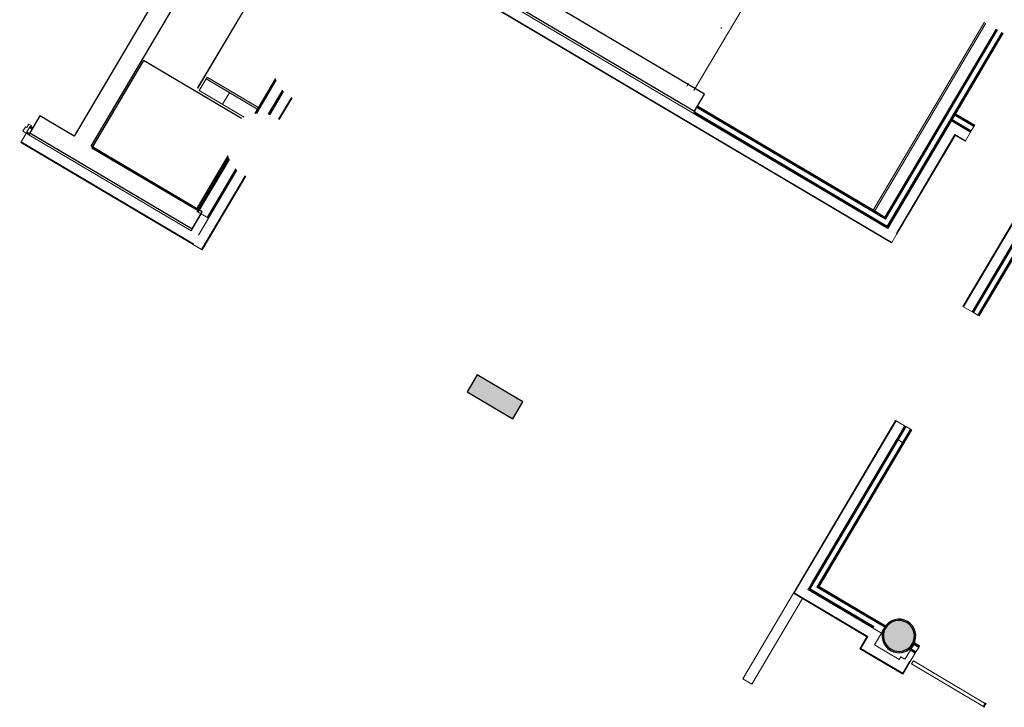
# Model space of a CAD drawing. Header units: metres. Extents: x 90929.1 to 91021.7, y 464820.1 to 464912.3.
# Tile 44 of 63: x 90989.9 to 91004.8, y 464877.1 to 464887.5. Entities that reach past the tile are written whole.
import ezdxf

# ---------------------------------------------------------------- set-up
doc = ezdxf.new("R2010")
doc.units = ezdxf.units.M
for name, color, linetype, lineweight in [('A-CLNG', 13, 'Continuous', 9), ('A-CLNG-PATT', 13, 'Continuous', 9), ('A-DOOR', 31, 'Continuous', 9), ('A-FLOR', 192, 'Continuous', 9), ('A-GENM', 13, 'Continuous', 9), ('A-WALL', 113, 'Continuous', 9), ('A-WALL-FNSH', 113, 'Continuous', 9), ('S-COLS', 52, 'Continuous', 9)]:
    doc.layers.add(name, color=color, linetype=linetype, lineweight=lineweight)

# ---------------------------------------------------------------- blocks, each defined once
blk = doc.blocks.new('32_D_H0_V0 - hout - H27_B60 deur 930x2690 linksdraaiend-11722692-Situatie Nieuw')
at = {"layer": 'A-DOOR'}
for p, q in [((-490, 77), (-532, 77)), ((-532, 77), (-532, 63)), ((-522, 63), (-522, -62)), ((-490, 18), (-490, 77)), ((-465, 18), (-490, 18)), ((-465, -62), (-465, 18)), ((490, 18), (465, 18)), ((465, 18), (465, -62)), ((532, 77), (490, 77)), ((490, 77), (490, 18)), ((522, -62), (522, 63)), ((532, 63), (532, 77)), ((-522, -62), (-465, -62)), ((465, -62), (522, -62))]:
    blk.add_line(p, q, dxfattribs=at)

msp = doc.modelspace()

# ---------------------------------------------------------------- hatches: boundary and pattern name
at = {"layer": 'A-CLNG-PATT'}
h = msp.add_hatch(dxfattribs=at)
h.set_pattern_fill('FP_122', color=256, scale=0.001, style=0, pattern_type=2)
h.set_pattern_definition([(59.387, (90991.31015, 464883.39093), (-0.51638, 0.30554), []), (149.387, (90991.3101, 464883.3909), (-0.4753, -0.80328), [])])
h.paths.add_polyline_path([(90993.332, 464886.063), (90993.34, 464886.068), (90993.412, 464886.098), (90993.496, 464886.122), (90993.531, 464886.181), (90992.756, 464886.64), (90992.652, 464886.465), (90993.33, 464886.064)], flags=0)
msp.add_hatch(color=256, dxfattribs=at).paths.add_polyline_path([(90993.531, 464886.181), (90993.547, 464886.209), (90992.772, 464886.667), (90992.756, 464886.64), (90993.389, 464886.265)], flags=0)
at = {"layer": 'S-COLS', "lineweight": 5}
for points in [[(90997.394, 464881.503), (90997.546, 464881.761), (90996.858, 464882.168), (90996.705, 464881.91)], [(91003.215, 464877.987), (91003.268, 464877.989), (91003.318, 464878.002), (91003.379, 464878.037), (91003.412, 464878.069), (91003.447, 464878.123), (91003.463, 464878.173), (91003.468, 464878.201), (91003.462, 464878.27), (91003.454, 464878.303), (91003.43, 464878.35), (91003.393, 464878.393), (91003.354, 464878.422), (91003.307, 464878.443), (91003.255, 464878.453), (91003.203, 464878.452), (91003.152, 464878.439), (91003.106, 464878.415), (91003.065, 464878.381), (91003.024, 464878.317), (91003.012, 464878.292), (91003.002, 464878.24), (91003.009, 464878.167), (91003.028, 464878.115), (91003.042, 464878.089), (91003.074, 464878.051), (91003.116, 464878.019), (91003.164, 464877.997), (91003.208, 464877.989)]]:
    msp.add_hatch(color=256, dxfattribs=at).paths.add_polyline_path(points, flags=0)
h = msp.add_hatch(color=256, dxfattribs=at)
h.paths.add_polyline_path([(91003.259, 464877.967), (91003.336, 464877.989), (91003.365, 464878.003), (91003.422, 464878.05), (91003.445, 464878.079), (91003.474, 464878.137), (91003.483, 464878.165), (91003.489, 464878.218), (91003.484, 464878.27), (91003.46, 464878.337), (91003.43, 464878.382), (91003.388, 464878.422), (91003.354, 464878.444), (91003.307, 464878.463), (91003.24, 464878.473), (91003.203, 464878.471), (91003.135, 464878.452), (91003.106, 464878.438), (91003.048, 464878.39), (91003.031, 464878.372), (91002.997, 464878.305), (91002.985, 464878.254), (91002.981, 464878.223), (91002.987, 464878.167), (91003.004, 464878.115), (91003.042, 464878.057), (91003.083, 464878.019), (91003.116, 464877.997), (91003.176, 464877.975), (91003.23, 464877.968), (91003.253, 464877.968)], flags=0)
h.paths.add_polyline_path([(91003.215, 464877.987), (91003.154, 464878.002), (91003.097, 464878.033), (91003.065, 464878.061), (91003.036, 464878.1), (91003.017, 464878.137), (91003.004, 464878.188), (91003.004, 464878.251), (91003.017, 464878.301), (91003.042, 464878.35), (91003.084, 464878.397), (91003.118, 464878.422), (91003.162, 464878.442), (91003.203, 464878.452), (91003.265, 464878.452), (91003.316, 464878.439), (91003.374, 464878.407), (91003.404, 464878.381), (91003.43, 464878.35), (91003.454, 464878.303), (91003.467, 464878.253), (91003.468, 464878.2), (91003.458, 464878.149), (91003.43, 464878.092), (91003.403, 464878.058), (91003.346, 464878.016), (91003.308, 464877.999), (91003.253, 464877.988)], flags=0)

# ---------------------------------------------------------------- linework, layer by layer
at = {"layer": 'A-CLNG'}
for p, q in [((90992.772, 464886.667), (90992.652, 464886.465)), ((90992.756, 464886.64), (90993.531, 464886.181)), ((90993.547, 464886.209), (90992.772, 464886.667)), ((90992.652, 464886.465), (90993.332, 464886.063)), ((90993.531, 464886.181), (90993.547, 464886.209))]:
    msp.add_line(p, q, dxfattribs=at)
at = {"layer": 'A-FLOR'}
for p, q in [((91001.088, 464888.079), (91000.133, 464886.465)), ((91000.541, 464887.4), (91000.549, 464887.414)), ((91000.025, 464886.529), (91000.053, 464886.575))]:
    msp.add_line(p, q, dxfattribs=at)
at = {"layer": 'A-GENM', "lineweight": 25}
for p, q in [((90991.81, 464886.916), (90991.031, 464885.599)), ((90993.292, 464886.039), (90991.81, 464886.916)), ((90991.031, 464885.599), (90992.61, 464884.665)), ((90992.61, 464884.665), (90993.089, 464885.475))]:
    msp.add_line(p, q, dxfattribs=at)
at = {"layer": 'A-GENM'}
for p, q in [((91003.453, 464877.843), (91003.425, 464877.797)), ((91004.531, 464877.205), (91003.453, 464877.843)), ((91003.425, 464877.797), (91004.504, 464877.159)), ((91004.504, 464877.159), (91004.502, 464877.156)), ((91004.502, 464877.156), (91004.525, 464877.142)), ((91004.508, 464877.156), (91004.504, 464877.159)), ((91004.504, 464877.159), (91004.508, 464877.156)), ((91004.536, 464877.202), (91004.508, 464877.156)), ((91004.508, 464877.156), (91004.536, 464877.202)), ((91004.511, 464877.154), (91004.538, 464877.201)), ((91004.527, 464877.145), (91004.511, 464877.154)), ((91004.548, 464877.195), (91004.52, 464877.149)), ((91004.52, 464877.149), (91004.523, 464877.147)), ((91004.523, 464877.147), (91004.55, 464877.194)), ((91004.525, 464877.142), (91004.527, 464877.145)), ((91004.533, 464877.208), (91004.531, 464877.205)), ((91004.531, 464877.205), (91004.536, 464877.202)), ((91004.536, 464877.202), (91004.531, 464877.205)), ((91004.556, 464877.194), (91004.533, 464877.208)), ((91004.536, 464877.202), (91004.548, 464877.195)), ((91004.538, 464877.201), (91004.536, 464877.202)), ((91004.55, 464877.194), (91004.554, 464877.191)), ((91004.554, 464877.191), (91004.556, 464877.194))]:
    msp.add_line(p, q, dxfattribs=at)
at = {"layer": 'A-WALL', "lineweight": 25}
for p, q in [((90993.51, 464890.424), (90990.76, 464885.776)), ((90991.019, 464885.623), (90993.616, 464890.013)), ((91000.296, 464886.408), (90994.857, 464889.627)), ((90995.928, 464888.645), (91000.143, 464886.15)), ((91000.143, 464886.15), (91000.296, 464886.408)), ((90990.244, 464886.082), (90990.091, 464885.824)), ((90990.76, 464885.776), (90990.244, 464886.082)), ((90990.091, 464885.824), (90992.544, 464884.372)), ((90992.697, 464884.63), (90991.019, 464885.623)), ((90992.544, 464884.372), (90992.697, 464884.63))]:
    msp.add_line(p, q, dxfattribs=at)
at = {"layer": 'A-WALL'}
for p, q in [((91003.067, 464884.38), (90995.913, 464888.613)), ((91003.129, 464884.169), (90995.88, 464888.458)), ((91002.869, 464884.643), (91004.549, 464887.483)), ((90993.854, 464886.031), (90994.048, 464886.359)), ((91000.179, 464886.205), (91000.141, 464886.14)), ((91004.029, 464886.004), (91003.067, 464884.38)), ((90990.087, 464885.903), (90990.048, 464885.838)), ((90990.089, 464885.814), (90990.127, 464885.879)), ((91004.158, 464885.928), (91004.316, 464885.834)), ((91004.329, 464885.856), (91004.367, 464885.92)), ((90990.036, 464885.816), (90989.959, 464885.687)), ((90990.036, 464885.816), (90990.076, 464885.793)), ((90992.529, 464884.341), (90990.076, 464885.793)), ((91004.081, 464885.799), (91003.196, 464884.303)), ((91004.24, 464885.705), (91004.081, 464885.799)), ((91004.24, 464885.705), (91004.316, 464885.834)), ((90989.959, 464885.687), (90992.564, 464884.146)), ((90993.224, 464885.26), (90992.641, 464884.275)), ((90992.688, 464884.061), (90993.347, 464885.174)), ((91004.211, 464883.196), (91005.319, 464885.067)), ((91005.443, 464884.982), (91004.341, 464883.119)), ((90992.682, 464884.599), (90992.529, 464884.341)), ((90992.793, 464884.533), (90992.639, 464884.625)), ((90992.641, 464884.275), (90992.793, 464884.533)), ((91002.869, 464884.643), (91003.023, 464884.551)), ((91003.129, 464884.169), (91003.205, 464884.298)), ((91003.205, 464884.298), (91003.196, 464884.303)), ((90992.559, 464884.137), (90992.564, 464884.146)), ((90992.559, 464884.137), (90992.688, 464884.061)), ((91004.211, 464883.196), (91004.341, 464883.119)), ((91004.362, 464883.107), (91004.427, 464883.069)), ((91001.652, 464878.87), (91003.192, 464881.473)), ((91003.321, 464881.396), (91003.192, 464881.473)), ((91003.407, 464881.346), (91003.343, 464881.384)), ((91003.202, 464881.195), (91001.921, 464879.031)), ((91003.223, 464881.182), (91003.288, 464881.144)), ((91000.873, 464877.574), (91001.638, 464878.867)), ((91002.764, 464878.212), (91001.652, 464878.87)), ((91001.857, 464878.923), (91001.87, 464878.945)), ((91001.776, 464878.785), (91001.011, 464877.492)), ((91002.841, 464878.341), (91002.847, 464878.352)), ((91002.863, 464878.084), (91002.97, 464878.265)), ((91002.983, 464878.286), (91003.021, 464878.351)), ((91002.764, 464878.212), (91002.658, 464878.032)), ((91003.291, 464877.657), (91002.658, 464878.032)), ((91003.238, 464877.863), (91002.863, 464878.084)), ((91003.407, 464878.006), (91003.331, 464877.877)), ((91003.406, 464877.833), (91003.482, 464877.962)), ((91003.482, 464877.962), (91003.407, 464878.006)), ((91003.458, 464878.092), (91003.42, 464878.028)), ((91003.495, 464877.983), (91003.533, 464878.048)), ((91003.263, 464877.905), (91003.238, 464877.863)), ((91003.326, 464877.868), (91003.263, 464877.905)), ((91003.397, 464877.838), (91003.291, 464877.657)), ((91003.406, 464877.833), (91003.397, 464877.838)), ((91001.011, 464877.492), (91000.873, 464877.574))]:
    msp.add_line(p, q, dxfattribs=at)
at = {"layer": 'A-WALL-FNSH'}
for p, q in [((90995.876, 464888.449), (91003.124, 464884.161)), ((90993.585, 464888.12), (90992.628, 464886.502)), ((90992.632, 464886.499), (90993.59, 464888.117)), ((91004.528, 464887.496), (91002.847, 464884.655)), ((91004.704, 464887.391), (91003.023, 464884.551)), ((91004.715, 464887.385), (91003.028, 464884.534)), ((91004.726, 464887.378), (91003.032, 464884.517)), ((91004.79, 464887.34), (91003.059, 464884.414)), ((91004.801, 464887.334), (91003.063, 464884.397)), ((91004.029, 464886.004), (91004.812, 464887.328)), ((90993.806, 464886.647), (90993.492, 464886.117)), ((90993.507, 464886.118), (90993.812, 464886.632)), ((90993.523, 464886.119), (90993.818, 464886.618)), ((90992.628, 464886.502), (90992.632, 464886.499)), ((90993.694, 464886.104), (90993.91, 464886.469)), ((90993.707, 464886.101), (90993.918, 464886.459)), ((90993.72, 464886.098), (90993.927, 464886.449)), ((90993.862, 464886.024), (90994.057, 464886.354)), ((91000.192, 464886.226), (91000.179, 464886.205)), ((91000.179, 464886.205), (91003.032, 464884.517)), ((91000.186, 464886.216), (91003.028, 464884.534)), ((91002.869, 464884.643), (91000.192, 464886.226)), ((91000.141, 464886.14), (91000.128, 464886.119)), ((91000.135, 464886.13), (91003.063, 464884.397)), ((91000.141, 464886.14), (91003.059, 464884.414)), ((91004.029, 464886.004), (91004.158, 464885.928)), ((91004.035, 464886.015), (91004.322, 464885.845)), ((91004.041, 464886.026), (91004.329, 464885.856)), ((91004.08, 464886.09), (91004.367, 464885.92)), ((91004.086, 464886.101), (91004.373, 464885.931)), ((91004.38, 464885.942), (91004.092, 464886.112)), ((90990.099, 464885.924), (90990.087, 464885.903)), ((90990.087, 464885.903), (90990.127, 464885.879)), ((90990.093, 464885.913), (90990.133, 464885.889)), ((90990.14, 464885.9), (90990.099, 464885.924)), ((90990.127, 464885.879), (90990.14, 464885.9)), ((91004.316, 464885.834), (91004.329, 464885.856)), ((91004.367, 464885.92), (91004.38, 464885.942)), ((90990.048, 464885.838), (90990.036, 464885.816)), ((90990.042, 464885.827), (90990.083, 464885.803)), ((90990.048, 464885.838), (90990.089, 464885.814)), ((90990.076, 464885.793), (90990.089, 464885.814)), ((91003.205, 464884.298), (91004.085, 464885.785)), ((91004.085, 464885.785), (91004.235, 464885.697)), ((91004.235, 464885.697), (91004.24, 464885.705)), ((90989.959, 464885.687), (90989.954, 464885.679)), ((90989.954, 464885.679), (90992.559, 464884.137)), ((90993.098, 464885.451), (90992.617, 464884.637)), ((90992.628, 464884.631), (90993.104, 464885.436)), ((90992.639, 464884.625), (90993.11, 464885.422)), ((90992.772, 464884.546), (90993.205, 464885.278)), ((90992.783, 464884.539), (90993.214, 464885.268)), ((90992.697, 464884.056), (90993.356, 464885.17)), ((91004.351, 464883.113), (91005.541, 464885.124)), ((91004.362, 464883.107), (91005.558, 464885.128)), ((91005.305, 464885.063), (91004.203, 464883.201)), ((91004.427, 464883.069), (91005.623, 464885.09)), ((91004.437, 464883.062), (91005.627, 464885.073)), ((91004.448, 464883.056), (91005.632, 464885.056)), ((90992.617, 464884.637), (90992.639, 464884.625)), ((91003.124, 464884.161), (91003.129, 464884.169)), ((90992.688, 464884.061), (90992.697, 464884.056)), ((91004.203, 464883.201), (91004.211, 464883.196)), ((91004.341, 464883.119), (91004.362, 464883.107)), ((91004.427, 464883.069), (91004.448, 464883.056)), ((91003.183, 464881.478), (91001.638, 464878.867)), ((91001.875, 464878.927), (91003.332, 464881.39)), ((91003.192, 464881.473), (91003.183, 464881.478)), ((91003.321, 464881.396), (91003.202, 464881.195)), ((91003.343, 464881.384), (91003.321, 464881.396)), ((91001.892, 464878.932), (91003.343, 464881.384)), ((91001.994, 464878.958), (91003.407, 464881.346)), ((91002.012, 464878.963), (91003.418, 464881.339)), ((91002.029, 464878.967), (91003.429, 464881.333)), ((91003.429, 464881.333), (91003.407, 464881.346)), ((91003.202, 464881.195), (91003.223, 464881.182)), ((91003.288, 464881.144), (91003.309, 464881.131)), ((91001.921, 464879.031), (91001.87, 464878.945)), ((91001.638, 464878.867), (91002.751, 464878.209)), ((91001.857, 464878.923), (91002.97, 464878.265)), ((91001.875, 464878.927), (91002.847, 464878.352)), ((91001.892, 464878.932), (91002.853, 464878.363)), ((91001.994, 464878.958), (91003.021, 464878.351)), ((91002.012, 464878.963), (91003.027, 464878.362)), ((91003.033, 464878.372), (91002.029, 464878.967)), ((91002.847, 464878.352), (91002.853, 464878.363)), ((91002.97, 464878.265), (91002.983, 464878.286)), ((91003.021, 464878.351), (91003.033, 464878.372)), ((91002.751, 464878.209), (91002.644, 464878.028)), ((91003.471, 464878.114), (91003.458, 464878.092)), ((91003.546, 464878.069), (91003.471, 464878.114)), ((91002.644, 464878.028), (91003.294, 464877.643)), ((91003.42, 464878.028), (91003.407, 464878.006)), ((91003.413, 464878.017), (91003.489, 464877.972)), ((91003.42, 464878.028), (91003.495, 464877.983)), ((91003.458, 464878.092), (91003.533, 464878.048)), ((91003.464, 464878.103), (91003.54, 464878.058)), ((91003.482, 464877.962), (91003.495, 464877.983)), ((91003.533, 464878.048), (91003.546, 464878.069)), ((91003.294, 464877.643), (91003.406, 464877.833)), ((91003.331, 464877.877), (91003.326, 464877.868))]:
    msp.add_line(p, q, dxfattribs=at)
at = {"layer": 'S-COLS', "lineweight": 25}
for p, q in [((90996.858, 464882.168), (90996.705, 464881.91)), ((90997.546, 464881.761), (90996.858, 464882.168)), ((90996.705, 464881.91), (90997.394, 464881.503)), ((90997.394, 464881.503), (90997.546, 464881.761))]:
    msp.add_line(p, q, dxfattribs=at)
for radius, start, end in [(0.254, 59.3867, 239.3867), (0.234, 59.3867, 239.3867), (0.234, 59.3867, 239.3867), (0.254, 239.3867, 59.3867), (0.234, 239.3867, 59.3867), (0.234, 239.3867, 59.3867)]:
    msp.add_arc((91003.235, 464878.22), radius, start, end, dxfattribs=at)

# ---------------------------------------------------------------- block references
at = {"layer": 'A-DOOR', "xscale": 0.001, "yscale": 0.001, "zscale": 0.001, "rotation": 329.3867000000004}
msp.add_blockref('32_D_H0_V0 - hout - H27_B60 deur 930x2690 linksdraaiend-11722692-Situatie Nieuw', (90989.617, 464886.137), dxfattribs=at)

doc.saveas('drawing.dxf')
